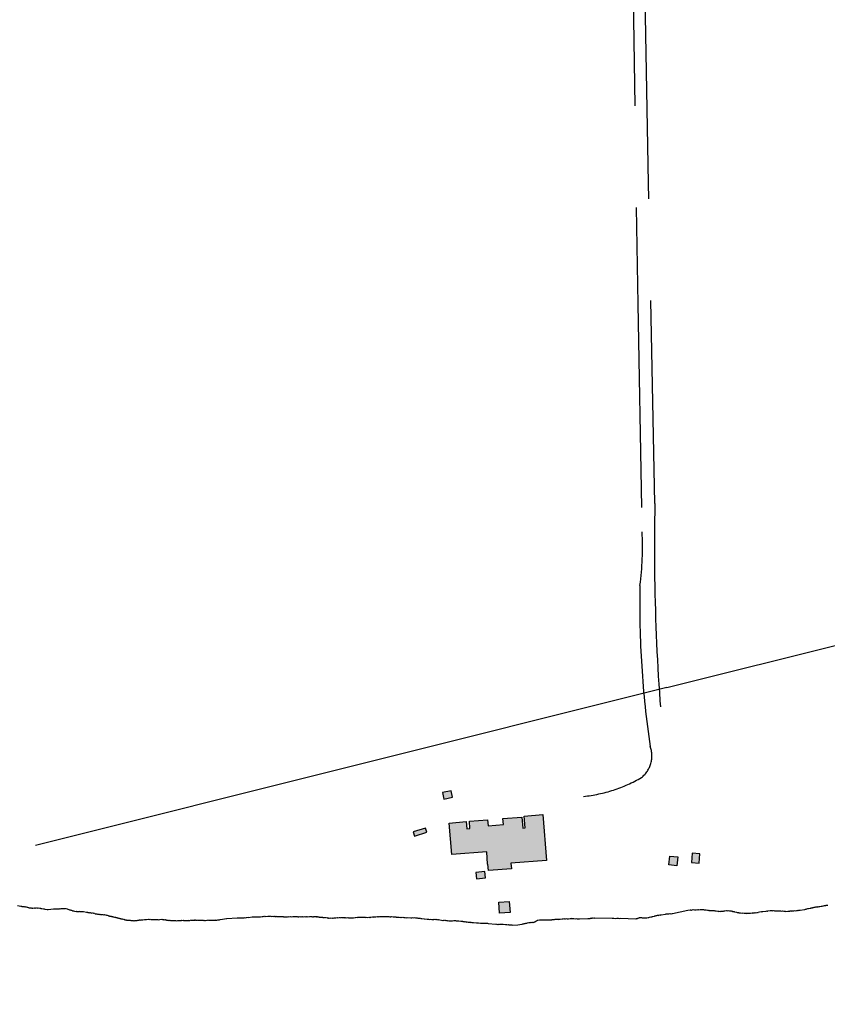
# Model space of a CAD drawing. Header units: feet. Extents: x 30669 to 99318, y 4696 to 26220.
# Tile 22 of 128: x 76495 to 77687, y 15022 to 16474. Entities that reach past the tile are written whole.
import ezdxf

# ---------------------------------------------------------------- set-up
doc = ezdxf.new("R2010")
doc.units = ezdxf.units.FT
doc.header["$LTSCALE"] = 600
doc.header["$MEASUREMENT"] = 0
doc.linetypes.add('DASHED', pattern=[0.75, 0.5, -0.25])
for name, color, linetype in [('ELB', 3, 'CONTINUOUS'), ('ELIST-H', 2, 'CONTINUOUS'), ('ELRGOV', 1, 'CONTINUOUS'), ('ELTWR', 2, 'CONTINUOUS'), ('ELYSU', 251, 'CONTINUOUS')]:
    doc.layers.add(name, color=color, linetype=linetype)

msp = doc.modelspace()

# ---------------------------------------------------------------- hatches: boundary and pattern name
at = {"layer": 'ELIST-H'}
h = msp.add_hatch(color=256, dxfattribs=at)
h.paths.add_polyline_path([(83696.7, 17255.1), (83730.8, 17349.1), (83791.9, 17326.9), (83757.8, 17233)])
h.paths.add_polyline_path([(84073.6, 16863.4), (84151.3, 16833.1), (84167.6, 16875), (84175.8, 16871.7), (84179.8, 16881.9), (84172, 16884.9), (84185, 16918.1), (84168.1, 16924.7), (84162.4, 16910.2), (84130.1, 16922.8), (84133.3, 16931), (84127, 16933.5), (84124, 16925.9), (84095.7, 16937), (84090.7, 16924.3), (84101, 16920.3), (84090.3, 16892.7), (84085.7, 16894.5)])
h.paths.add_polyline_path([(83984.7, 16933.6), (83973.5, 16913.5), (83982.2, 16908.7), (83976.3, 16898), (83967.4, 16903), (83956.6, 16883.7), (83927.5, 16899.9), (83930.3, 16905), (83927.6, 16906.5), (83931.3, 16913.1), (83933.6, 16911.8), (83937.9, 16919.6), (83926, 16926.2), (83934.9, 16942.2), (83946.3, 16935.9), (83950.4, 16943.2), (83966.4, 16934.3), (83970.4, 16941.5)])
h.paths.add_polyline_path([(82949.1, 16852.7), (83028.9, 16763.1), (83054.8, 16786.2), (83077, 16761.2), (83051, 16738.1), (83082.2, 16703.1), (83051.8, 16676), (82991.6, 16743.7), (82981.6, 16734.8), (82968.9, 16749.1), (82978.9, 16758.1), (82918.7, 16825.6)])
h.paths.add_polyline_path([(82997.6, 16522.8), (83226.6, 16325.9), (83221.5, 16320), (83228.8, 16313.8), (83233.3, 16319.1), (83448.1, 16134.7), (83493.2, 16187.2), (83285.7, 16365.5), (83302.2, 16384.7), (83280, 16403.8), (83263.8, 16385), (83085.6, 16538.1), (83094.5, 16548.5), (83080.6, 16560.5), (83071.6, 16549.9), (83056.1, 16563.2), (83022.6, 16524.1), (83008.8, 16535.9)])
h.paths.add_polyline_path([(83294.6, 16547.1), (83298, 16565.1), (83313.6, 16562.2), (83310.2, 16544.1)])
h.paths.add_polyline_path([(83178, 16738.3), (83189.1, 16746.2), (83192.4, 16741.6), (83181.3, 16733.6)])
h.paths.add_polyline_path([(82077.7, 19506.8), (82137.4, 19565.6), (82144.7, 19558.1), (82085, 19499.4)])
h.paths.add_polyline_path([(75798.9, 16442.6), (75795.6, 16436.2), (75801.8, 16433.1), (75805, 16439.5)])
h.paths.add_polyline_path([(75980.8, 16375.2), (75976.9, 16369.8), (75983.2, 16365.2), (75987.2, 16370.6)])
h.paths.add_polyline_path([(75728.5, 16024.6), (75714.3, 16023.8), (75714.6, 16017.8), (75728.9, 16018.6)])
h.paths.add_polyline_path([(75609.6, 16163.4), (75618.8, 16158.7), (75615.2, 16151.8), (75606, 16156.5)])
h.paths.add_polyline_path([(75721.9, 16067.5), (75717.7, 16058.4), (75709.7, 16062.1), (75713.9, 16071.3)])
h.paths.add_polyline_path([(75819.9, 16164.1), (75815.6, 16155.6), (75823.9, 16151.4), (75828.2, 16160)])
h.paths.add_polyline_path([(75790.3, 16204.3), (75787.2, 16195.4), (75796.4, 16192.2), (75799.5, 16201.1)])
h.paths.add_polyline_path([(75798.5, 16386.8), (75793.3, 16378.4), (75785.9, 16382.9), (75791, 16391.3)])
h.paths.add_polyline_path([(75810.4, 16382.4), (75804.6, 16374.5), (75799.5, 16378.2), (75805.3, 16386.1)])
h.paths.add_polyline_path([(75919.7, 16317), (75915.4, 16309.9), (75923.4, 16305.2), (75927.6, 16312.3)])
h.paths.add_polyline_path([(75987.6, 16227.8), (75997.1, 16218.9), (75989.9, 16211.1), (75980.3, 16220)])
h.paths.add_polyline_path([(76004.9, 16396.1), (76000.7, 16387), (76009.5, 16382.9), (76013.8, 16392)])
h.paths.add_polyline_path([(75906.4, 16446.8), (75900, 16437.4), (75906.5, 16432.9), (75913, 16442.4)])
h.paths.add_polyline_path([(75843.4, 16468.1), (75839.1, 16459), (75846.2, 16455.7), (75850.4, 16464.8)])
h.paths.add_polyline_path([(75897.8, 16717.1), (75916.3, 16707), (75908.2, 16692.1), (75889.7, 16702.2)])
h.paths.add_polyline_path([(75971.6, 16646.5), (75994.2, 16635.4), (75985.3, 16617.5), (75962.8, 16628.6)])
h.paths.add_polyline_path([(75857, 16533.3), (75842, 16509.6), (75837.6, 16512.3), (75831.4, 16502.5), (75837.6, 16498.6), (75829.3, 16485.5), (75854.2, 16469.8), (75866.3, 16489), (75868.5, 16487.6), (75877.4, 16501.8), (75872.3, 16505), (75880.7, 16518.3)])
h.paths.add_polyline_path([(75909.8, 16415.5), (75932.3, 16404.9), (75931.1, 16402.4), (75944.3, 16396.2), (75945.2, 16398.2), (75958.9, 16391.8), (75971, 16417.4), (75953.8, 16425.5), (75956.8, 16431.9), (75941.5, 16439.2), (75939.1, 16434.2), (75922.3, 16442.1)])
h.paths.add_polyline_path([(76010.9, 16366.9), (76034, 16353.9), (76032.3, 16350.8), (76044.1, 16344.1), (76046.4, 16348.2), (76059.7, 16340.7), (76074.5, 16366.9), (76053.9, 16378.5), (76055.8, 16381.8), (76041.9, 16389.6), (76039.2, 16384.8), (76025.4, 16392.6)])
h.paths.add_polyline_path([(75855.1, 16334.1), (75880, 16320.2), (75878, 16316.4), (75886.2, 16311.8), (75888.7, 16316.3), (75903.5, 16308), (75918.2, 16334.4), (75900.8, 16344), (75903, 16348), (75886.5, 16357.2), (75883.5, 16351.8), (75869.3, 16359.7)])
h.paths.add_polyline_path([(75777.8, 16378.5), (75765, 16353.7), (75759.6, 16356.5), (75754.5, 16346.4), (75760.8, 16343.2), (75753.2, 16328.4), (75777.9, 16315.7), (75787.6, 16334.7), (75792, 16332.4), (75799, 16346), (75792.8, 16349.2), (75801.6, 16366.2)])
h.paths.add_polyline_path([(75828.1, 16135.2), (75850.8, 16123), (75848.8, 16119.2), (75858.5, 16113.9), (75861.3, 16119.1), (75875.2, 16111.7), (75888.1, 16135.7), (75870.1, 16145.4), (75872.4, 16149.6), (75856.9, 16157.9), (75854.3, 16153.1), (75841.4, 16160)])
h.paths.add_polyline_path([(75724, 16212.4), (75749.1, 16199.4), (75746.7, 16194.8), (75758.9, 16188.5), (75761.3, 16193.1), (75772.1, 16187.5), (75785, 16212.3), (75769.1, 16220.5), (75771.5, 16225.1), (75755.4, 16233.4), (75753.6, 16229.8), (75737.4, 16238.2)])
h.paths.add_polyline_path([(75651.1, 16088.2), (75676, 16074.8), (75673.9, 16070.9), (75682.6, 16066.2), (75684.7, 16070.3), (75700, 16062.1), (75713.6, 16087.4), (75694.9, 16097.4), (75697.2, 16101.7), (75682, 16109.8), (75679.2, 16104.5), (75664.2, 16112.6)])
h.paths.add_polyline_path([(75635, 16222.9), (75621.5, 16197.7), (75618, 16199.6), (75613.4, 16191.1), (75617.4, 16188.9), (75608.7, 16172.6), (75633.4, 16159.3), (75643.6, 16178.4), (75647.2, 16176.4), (75655.3, 16191.5), (75650.7, 16194), (75659.2, 16209.9)])
h.paths.add_polyline_path([(77272.8, 15234), (77220.5, 15230), (77221.1, 15221.8), (77187.2, 15219.2), (77186.5, 15228.7), (77186.1, 15228.6), (77184.7, 15246.7), (77133.1, 15242.7), (77129.4, 15289.3), (77154.6, 15291.3), (77155.5, 15280.8), (77160, 15281.2), (77159.2, 15291.9), (77186, 15294), (77186.7, 15285.1), (77209.4, 15286.9), (77208.7, 15295.8), (77236.5, 15298), (77237.8, 15281.8), (77241.5, 15282.1), (77240.1, 15299.5), (77267.5, 15301.7)])
h.paths.add_polyline_path([(77218.1, 15173.6), (77219.2, 15157.2), (77203.5, 15156.1), (77202.4, 15172.6)])
h.paths.add_polyline_path([(77181.8, 15217.9), (77168.5, 15216.5), (77169.6, 15206.8), (77182.9, 15208.2)])
h.paths.add_polyline_path([(77094.4, 15281.7), (77076.1, 15276.1), (77078, 15270), (77096.3, 15275.6)])
h.paths.add_polyline_path([(77132.5, 15336.8), (77119.4, 15334.2), (77121.2, 15324.7), (77134.3, 15327.3)])
h.paths.add_polyline_path([(77466.7, 15239.3), (77465.4, 15226.2), (77453.6, 15227.4), (77455, 15240.6)])
h.paths.add_polyline_path([(77487.8, 15244.8), (77486.9, 15230.9), (77498.2, 15230.1), (77499.2, 15244)])
h.paths.add_polyline_path([(78791, 15623.1), (78811.2, 15584.8), (78783, 15569.9), (78762.8, 15608.2)])
h.paths.add_polyline_path([(78850, 15678.8), (78881.4, 15648.4), (78860.5, 15626.8), (78829.1, 15657.2)])
h.paths.add_polyline_path([(80144.9, 15735.8), (80087.1, 15740.2), (80089.7, 15773.5), (80147.5, 15769.1)])
h.paths.add_polyline_path([(79289.3, 15704.8), (79230.1, 15705.4), (79230.4, 15738.2), (79289.6, 15737.6)])
h.paths.add_polyline_path([(79410.5, 15736.8), (79353.5, 15734.3), (79355, 15699.5), (79412, 15702)])
h.paths.add_polyline_path([(79471.9, 15707.3), (79528.9, 15709.8), (79527.4, 15744.1), (79470.4, 15741.6)])
h.paths.add_polyline_path([(80351.3, 15618.5), (80411.9, 15617.1), (80411, 15578.6), (80396.7, 15578.9), (80396.9, 15587.4), (80361.6, 15588.3), (80361.5, 15581), (80350.4, 15581.2)])
h.paths.add_polyline_path([(80473.9, 15707.9), (80520.2, 15711), (80519.6, 15721), (80534.1, 15722), (80531.9, 15754.4), (80519.6, 15753.6), (80519.9, 15749.2), (80472.7, 15746.1), (80472.2, 15753.3), (80457.2, 15752.3), (80459.3, 15721.5), (80472.9, 15722.5)])
h.paths.add_polyline_path([(80745, 15760.7), (80790.1, 15745), (80782.1, 15722.2), (80737.1, 15737.9)])
h.paths.add_polyline_path([(80870.4, 15169.4), (80885.3, 15158.3), (80880.9, 15152.3), (80865.9, 15163.4)])
h.paths.add_polyline_path([(80822, 15755.5), (80815.8, 15744.8), (80825.3, 15739.3), (80831.5, 15750.1)])
h.paths.add_polyline_path([(80961.3, 15725.9), (80976.6, 15722.9), (80973.6, 15707.6), (80958.3, 15710.6)])
h.paths.add_polyline_path([(80901.8, 15736.5), (80923.6, 15727.8), (80915.9, 15708.6), (80894.1, 15717.3)])
h.paths.add_polyline_path([(80817.9, 15736.7), (80860.3, 15722.8), (80851.8, 15697), (80809.4, 15710.9)])
h.paths.add_polyline_path([(80843.1, 15830.5), (80891.5, 15815), (80883.9, 15791.3), (80835.5, 15806.8)])
h.paths.add_polyline_path([(81768.4, 12300.8), (81759.8, 12283.9), (81776.4, 12275.5), (81784.9, 12292.4)])
h.paths.add_polyline_path([(81721.7, 12323.9), (81712.9, 12309.2), (81728.9, 12299.6), (81737.8, 12314.2)])
h.paths.add_polyline_path([(81681.3, 12423.5), (81675.5, 12406.9), (81689.7, 12401.9), (81695.5, 12418.5)])
h.paths.add_polyline_path([(81401.4, 12322.5), (81398.4, 12308.7), (81413.3, 12305.4), (81416.4, 12319.2)])
h.paths.add_polyline_path([(81364.9, 12331.2), (81363.8, 12318.5), (81376, 12317.4), (81377.2, 12330.1)])
h.paths.add_polyline_path([(81068.4, 12516.7), (81091.1, 12508.5), (81086.3, 12495.3), (81063.6, 12503.5)])
h.paths.add_polyline_path([(80859.5, 12562.8), (80853.1, 12551.8), (80862.1, 12546.6), (80868.5, 12557.6)])
h.paths.add_polyline_path([(80840.5, 12555), (80850.5, 12550.4), (80845.7, 12540.1), (80835.7, 12544.6)])
h.paths.add_polyline_path([(80786.8, 12623.8), (80826.7, 12608.6), (80818.9, 12588.2), (80779, 12603.3)])
h.paths.add_polyline_path([(82058.7, 12271), (82047.2, 12260.7), (82055.4, 12251.5), (82066.9, 12261.8)])
h.paths.add_polyline_path([(82110.8, 12249.3), (82099.8, 12243.2), (82103.7, 12236), (82114.8, 12242.1)])
h.paths.add_polyline_path([(87066.2, 14169.4), (87086.8, 14184), (87105.3, 14157.8), (87084.6, 14143.2)])
h.paths.add_polyline_path([(87057.9, 14246.9), (87083.4, 14210.8), (87058.8, 14193.1), (87033.2, 14229.5)])
h.paths.add_polyline_path([(87024.6, 14137.2), (87043.6, 14151.1), (87056.5, 14133.3), (87037.6, 14117.8)])
h.paths.add_polyline_path([(88106.7, 14854.9), (88156.6, 14822), (88137, 14792.2), (88087.1, 14825.1)])
h.paths.add_polyline_path([(87139.7, 14129.1), (87121.9, 14116.8), (87112.1, 14130.9), (87129.9, 14143.3)])
h.paths.add_polyline_path([(89580.6, 14220.3), (89507, 14197.1), (89513.7, 14176.1), (89587.2, 14199.2)])
h.paths.add_polyline_path([(89044.6, 14633.8), (89029.2, 14582.3), (88996.9, 14588.9), (89012.7, 14645.3)])
h.paths.add_polyline_path([(89171.9, 14659.1), (89219.4, 14624.6), (89197.3, 14595.9), (89150, 14630.7)])
h.paths.add_polyline_path([(87876.2, 15218.6), (87801.8, 15213.5), (87802.2, 15226.5), (87877, 15233.2)])
h.paths.add_polyline_path([(87009.6, 14152.5), (87035.8, 14170.7), (87042.5, 14161.1), (87016.3, 14142.9)])
h.paths.add_polyline_path([(89590.1, 14119.7), (89604.3, 14140.6), (89623.3, 14127.8), (89617.4, 14119.1), (89615.2, 14120.5), (89607, 14108.3)])
h.paths.add_polyline_path([(83334.5, 9767.6), (83336.9, 9757.2), (83345.9, 9759.3), (83343.5, 9769.7)])
h.paths.add_polyline_path([(83301.9, 9743.3), (83314.2, 9755.6), (83322.5, 9747.3), (83310.3, 9735)])
h.paths.add_polyline_path([(83161, 9794.7), (83156.9, 9780.5), (83169.2, 9777), (83173.2, 9791.3)])
h.paths.add_polyline_path([(83229.1, 9818), (83245.5, 9806.8), (83236.3, 9793.2), (83219.9, 9804.3)])

# ---------------------------------------------------------------- linework, layer by layer
at = {"layer": 'ELB', "linetype": 'Continuous', "elevation": -54.7}
msp.add_lwpolyline([(77272.8, 15234), (77220.5, 15230), (77221.1, 15221.8), (77187.2, 15219.2), (77186.5, 15228.7), (77186.1, 15228.6), (77184.7, 15246.7), (77133.1, 15242.7), (77129.4, 15289.3), (77154.6, 15291.3), (77155.5, 15280.8), (77160, 15281.2), (77159.2, 15291.9), (77186, 15294), (77186.7, 15285.1), (77209.4, 15286.9), (77208.7, 15295.8), (77236.5, 15298), (77237.8, 15281.8), (77241.5, 15282.1), (77240.1, 15299.5), (77267.5, 15301.7)], close=True, dxfattribs=at)
at = {"layer": 'ELB', "linetype": 'Continuous'}
for points in [[(77132.5, 15336.8, -54.7), (77119.4, 15334.2, -54.7), (77121.2, 15324.7, -54.7), (77134.3, 15327.3, -54.7)], [(77094.4, 15281.7, -54.7), (77076.1, 15276.1, -54.7), (77078, 15270, -54.7), (77096.3, 15275.6, -54.7)], [(77466.7, 15239.3, -54.7), (77465.4, 15226.2, -54.7), (77453.6, 15227.4, -54.7), (77455, 15240.6, -54.7)], [(77487.8, 15244.8, -54.7), (77486.9, 15230.9, -54.7), (77498.2, 15230.1, -54.7), (77499.2, 15244, -54.7)], [(77181.8, 15217.9, -54.7), (77168.5, 15216.5, -54.7), (77169.6, 15206.8, -54.7), (77182.9, 15208.2, -54.7)], [(77218.1, 15173.6, -54.7), (77219.2, 15157.2, -54.7), (77203.5, 15156.1, -54.7), (77202.4, 15172.6, -54.7)]]:
    msp.add_3dface(points, dxfattribs=at)
at = {"layer": 'ELRGOV', "linetype": 'Continuous'}
for q in [(78719.7, 15806.7), (76518.8, 15256.2)]:
    msp.add_line((77450.4, 15489.2), q, dxfattribs=at)
at = {"layer": 'ELTWR', "elevation": -54.7}
msp.add_lwpolyline([(76492.1, 15167.5), (76497.3, 15166.6), (76497.9, 15166.7), (76498.5, 15166.2), (76499, 15166.3), (76499.9, 15166.2), (76500.2, 15165.9), (76500.8, 15166), (76501.3, 15166.1), (76502, 15165.6), (76503.6, 15165.9), (76504.2, 15165.4), (76504.8, 15165.5), (76506.5, 15165.2), (76506.8, 15165), (76508.6, 15164.7), (76508.9, 15164.4), (76511.5, 15164), (76512, 15164.1), (76512.7, 15163.6), (76512.9, 15163.9), (76513.5, 15164), (76513.8, 15163.8), (76514.3, 15163.9), (76514.6, 15163.6), (76516.8, 15164), (76517.7, 15163.8), (76518.3, 15163.9), (76519, 15164.3), (76519.9, 15164.1), (76520.2, 15163.9), (76520.8, 15164), (76521.6, 15163.8), (76522.7, 15164), (76525.3, 15163.6), (76525.9, 15163.6), (76526.5, 15163.2), (76527.4, 15163), (76527.9, 15163.1), (76530.6, 15162.7), (76531.4, 15162.5), (76532.3, 15162.4), (76532.6, 15162.1), (76536.1, 15161.5), (76537.2, 15161.7), (76537.5, 15161.5), (76541.3, 15162.1), (76545.2, 15162.6), (76546.1, 15162.5), (76547.7, 15162.7), (76548.6, 15162.6), (76550.8, 15162.9), (76551.6, 15162.8), (76552.7, 15162.9), (76553.6, 15162.8), (76554.2, 15162.9), (76554.9, 15163.3), (76555.3, 15163), (76556.1, 15162.9), (76556.9, 15163.3), (76557.5, 15163.4), (76558.3, 15163.2), (76558.9, 15163.3), (76559.7, 15163.2), (76560.3, 15163.3), (76561.2, 15163.1), (76561.7, 15163.2), (76562.3, 15163.3), (76562.6, 15163), (76563.1, 15163.1), (76563.4, 15162.9), (76564, 15163), (76565.7, 15162.7), (76566.4, 15162.2), (76568.1, 15161.9), (76568.7, 15161.4), (76569.6, 15161.3), (76570.1, 15161.4), (76570.8, 15160.9), (76572, 15160.5), (76572.8, 15160.4), (76573.5, 15159.9), (76574.6, 15159.5), (76576.4, 15159.2), (76576.9, 15159.3), (76578.7, 15159), (76579.2, 15159.1), (76579.5, 15158.9), (76580.4, 15158.7), (76582.1, 15159), (76582.9, 15158.8), (76583.5, 15158.9), (76584.6, 15159.1), (76584.9, 15158.8), (76585.4, 15158.9), (76586.3, 15158.8), (76586.9, 15158.9), (76588.6, 15158.6), (76589.7, 15158.7), (76594, 15158), (76594.3, 15157.7), (76594.9, 15157.8), (76595.8, 15157.7), (76596.1, 15157.4), (76596.6, 15157.5), (76597.5, 15157.4), (76598, 15157.5), (76598.7, 15157), (76599.8, 15157.2), (76600.6, 15157), (76601.3, 15156.5), (76602.4, 15156.7), (76602.7, 15156.5), (76603.2, 15156.6), (76603.6, 15156.3), (76603.8, 15156.6), (76604.1, 15156.4), (76604.7, 15156.5), (76605.3, 15156), (76605.8, 15156.1), (76606.8, 15155.4), (76607.3, 15155.5), (76607.7, 15155.3), (76608.2, 15155.3), (76609.1, 15155.2), (76609.4, 15155), (76609.9, 15155.1), (76610.3, 15154.8), (76611.4, 15155), (76611.7, 15154.8), (76612.2, 15154.8), (76612.5, 15154.6), (76613.1, 15154.7), (76613.4, 15154.5), (76614.5, 15154.6), (76614.8, 15154.4), (76615.4, 15154.5), (76615.7, 15154.2), (76616.2, 15154.3), (76616.8, 15154.4), (76617.1, 15154.2), (76617.7, 15154.3), (76618, 15154), (76618.5, 15154.1), (76618.9, 15153.9), (76620.5, 15154.1), (76621.1, 15153.7), (76621.7, 15153.7), (76622, 15153.5), (76622.6, 15153.6), (76623.4, 15153.4), (76623.7, 15153.2), (76624.3, 15153.3), (76626, 15153), (76626.7, 15152.5), (76627.5, 15152.4), (76627.8, 15152.1), (76628.7, 15152), (76629, 15151.8), (76629.6, 15151.8), (76630.4, 15151.7), (76630.8, 15151.5), (76631.3, 15151.5), (76631.6, 15151.3), (76632.2, 15151.4), (76632.8, 15150.9), (76633.4, 15151), (76633.7, 15150.8), (76635.4, 15150.5), (76636, 15150.6), (76636.3, 15150.3), (76637.1, 15150.2), (76637.5, 15150), (76638, 15150), (76638.3, 15149.8), (76638.9, 15149.9), (76639.5, 15149.4), (76640.1, 15149.5), (76640.4, 15149.3), (76641.2, 15149.1), (76641.6, 15148.9), (76642.1, 15149), (76642.4, 15148.7), (76643.3, 15148.6), (76643.6, 15148.4), (76644.2, 15148.4), (76644.8, 15148), (76645.3, 15148.1), (76646.2, 15147.9), (76646.5, 15147.7), (76647.4, 15147.5), (76647.9, 15147.6), (76648.6, 15147.1), (76649.1, 15147.2), (76649.4, 15147), (76650.3, 15146.8), (76650.6, 15146.6), (76651.5, 15146.5), (76652, 15146.5), (76652.4, 15146.3), (76653.2, 15146.2), (76653.8, 15146.2), (76654.1, 15146), (76655.2, 15146.2), (76655.5, 15145.9), (76656.1, 15146), (76656.9, 15145.9), (76657.5, 15146), (76658.4, 15145.8), (76659.2, 15145.7), (76659.5, 15145.4), (76660.4, 15145.3), (76661.5, 15145.5), (76662.4, 15145.3), (76662.9, 15145.4), (76663.2, 15145.2), (76664.9, 15145.4), (76665.2, 15145.2), (76666.3, 15145.3), (76666.9, 15145.4), (76668, 15145.6), (76668.8, 15145.4), (76669.6, 15145.8), (76670.7, 15146), (76671.6, 15145.9), (76672.4, 15146.3), (76672.9, 15146.3), (76673.8, 15146.2), (76674.6, 15146.6), (76675.4, 15146.4), (76676.5, 15146.6), (76677.1, 15146.7), (76679.8, 15147.1), (76680.7, 15147), (76681.8, 15147.1), (76682.7, 15147), (76685.4, 15147.4), (76685.7, 15147.2), (76686.6, 15147), (76688.2, 15147.3), (76688.9, 15146.8), (76691.1, 15147.1), (76691.4, 15146.9), (76691.9, 15147), (76692.8, 15146.8), (76693.9, 15147), (76694.2, 15146.8), (76696.4, 15147.1), (76696.7, 15146.9), (76697.8, 15147), (76698.7, 15146.9), (76699.3, 15147), (76699.6, 15146.7), (76701.8, 15147.1), (76702.1, 15146.8), (76705.4, 15147.4), (76706, 15146.9), (76707.7, 15147.1), (76708.3, 15146.7), (76709.4, 15146.8), (76709.7, 15146.6), (76710.3, 15146.7), (76710.8, 15146.8), (76711.2, 15146.5), (76711.7, 15146.6), (76712.3, 15146.2), (76712.9, 15146.2), (76713.8, 15146.1), (76714.3, 15146.2), (76714.9, 15145.7), (76716, 15145.9), (76716.4, 15145.6), (76717.5, 15145.8), (76717.8, 15145.6), (76718.9, 15145.7), (76719.2, 15145.5), (76719.7, 15145.6), (76720.6, 15145.4), (76722.3, 15145.7), (76723.1, 15145.5), (76723.4, 15145.3), (76725.1, 15145.6), (76725.4, 15145.3), (76725.6, 15145.6), (76726.3, 15145.2), (76728.5, 15145.5), (76728.8, 15145.3), (76730.4, 15145.5), (76730.8, 15145.3), (76731, 15145.6), (76731.5, 15145.7), (76731.9, 15145.5), (76733, 15145.6), (76733.5, 15145.7), (76734.1, 15145.8), (76734.9, 15145.7), (76736.6, 15145.9), (76737.2, 15145.4), (76738.3, 15145.6), (76739.2, 15145.5), (76739.7, 15145.5), (76740, 15145.3), (76741.7, 15145.6), (76742, 15145.3), (76743.7, 15145.6), (76744, 15145.3), (76744.5, 15145.4), (76744.8, 15145.7), (76745.1, 15145.5), (76745.3, 15145.8), (76745.6, 15145.6), (76746.2, 15145.7), (76746.5, 15145.4), (76746.7, 15145.8), (76747, 15145.5), (76747.3, 15145.8), (76747.6, 15145.6), (76747.8, 15145.9), (76748.1, 15145.7), (76748.4, 15146), (76748.7, 15145.8), (76750.3, 15146), (76750.7, 15145.8), (76750.9, 15146.1), (76751.2, 15145.9), (76751.4, 15146.2), (76751.8, 15146), (76752.3, 15146.1), (76752.5, 15146.4), (76752.9, 15146.1), (76753.4, 15146.2), (76753.7, 15146), (76754, 15146.3), (76754.5, 15146.4), (76755.1, 15145.9), (76756.2, 15146.1), (76756.6, 15145.9), (76757.1, 15145.9), (76757.4, 15145.7), (76757.7, 15146), (76758, 15145.8), (76758.2, 15146.1), (76758.5, 15145.9), (76759.1, 15146), (76759.6, 15146), (76759.9, 15145.8), (76760.2, 15146.1), (76760.7, 15146.2), (76761, 15146), (76761.6, 15146.1), (76761.9, 15145.8), (76762.1, 15146.1), (76762.5, 15145.9), (76764.1, 15146.2), (76764.4, 15145.9), (76765, 15146), (76765.3, 15145.8), (76765.9, 15145.9), (76766.2, 15145.6), (76767.8, 15145.9), (76768.1, 15145.6), (76768.7, 15145.7), (76769.6, 15145.6), (76771.8, 15145.9), (76772.1, 15145.7), (76772.6, 15145.8), (76773.2, 15145.8), (76773.7, 15145.9), (76774, 15145.7), (76774.6, 15145.8), (76774.8, 15146.1), (76775.4, 15146.2), (76775.7, 15146), (76776.8, 15146.1), (76777.1, 15145.9), (76778.2, 15146.1), (76778.5, 15145.8), (76779.6, 15146), (76780.2, 15146.1), (76780.5, 15145.8), (76781, 15145.9), (76781.3, 15146.2), (76781.6, 15146), (76782.7, 15146.2), (76783, 15145.9), (76784.7, 15146.2), (76785, 15146), (76785.2, 15146.3), (76785.5, 15146), (76786.1, 15146.1), (76786.6, 15146.2), (76787.7, 15146.4), (76788, 15146.1), (76788.3, 15146.5), (76788.8, 15146.5), (76789.1, 15146.3), (76789.4, 15146.6), (76789.9, 15146.7), (76790.2, 15146.5), (76790.5, 15146.8), (76790.8, 15146.6), (76791, 15146.9), (76791.3, 15146.6), (76791.6, 15147), (76800.6, 15148.6), (76801.2, 15148.2), (76816.3, 15149.3), (76816.6, 15149.1), (76816.8, 15149.4), (76817.9, 15149.6), (76818.2, 15149.3), (76819.9, 15149.6), (76820.2, 15149.4), (76820.7, 15149.4), (76821.3, 15149.5), (76821.6, 15149.3), (76822.7, 15149.5), (76823.6, 15149.3), (76825.8, 15149.6), (76826.6, 15149.5), (76828.3, 15149.7), (76829.2, 15149.6), (76830.3, 15149.8), (76833, 15150.2), (76833.3, 15149.9), (76838.3, 15150.7), (76838.8, 15150.8), (76839.9, 15150.9), (76840.3, 15150.7), (76841.4, 15150.9), (76842.2, 15150.7), (76843.3, 15150.9), (76843.6, 15150.7), (76845.8, 15151), (76846.2, 15150.8), (76847.3, 15150.9), (76847.6, 15150.7), (76850.3, 15151.1), (76850.6, 15150.9), (76853.4, 15151.3), (76854.3, 15151.2), (76854.8, 15151.2), (76855, 15151.6), (76856.1, 15151.7), (76857, 15151.6), (76857.6, 15151.7), (76858.4, 15151.5), (76861.7, 15152), (76862.6, 15151.9), (76863.7, 15152), (76864.6, 15151.9), (76865.1, 15152), (76865.4, 15151.7), (76866.3, 15151.6), (76866.8, 15151.7), (76867.7, 15151.5), (76868.8, 15151.7), (76869.7, 15151.5), (76871.3, 15151.8), (76872.2, 15151.6), (76872.5, 15151.4), (76873.6, 15151.6), (76874.2, 15151.7), (76874.5, 15151.4), (76875.3, 15151.3), (76876.4, 15151.4), (76877.3, 15151.3), (76878.4, 15151.5), (76879.3, 15151.3), (76881.5, 15151.6), (76881.8, 15151.4), (76882.3, 15151.5), (76882.7, 15151.3), (76883.8, 15151.4), (76884.1, 15151.2), (76884.6, 15151.3), (76884.9, 15151), (76885.8, 15150.9), (76886.4, 15151), (76887.2, 15150.8), (76888.3, 15151), (76889.2, 15150.9), (76890.9, 15151.1), (76892, 15151.3), (76892.3, 15151), (76894.5, 15151.4), (76896.2, 15151.1), (76898.4, 15151.4), (76898.7, 15151.2), (76899, 15151.5), (76899.3, 15151.3), (76900.4, 15151.4), (76900.7, 15151.2), (76901.8, 15151.4), (76902.7, 15151.2), (76903.8, 15151.4), (76904.6, 15151.2), (76904.9, 15151), (76906, 15151.2), (76906.4, 15150.9), (76906.9, 15151), (76907.5, 15151.1), (76908.6, 15151.3), (76909.4, 15151.1), (76910.5, 15151.3), (76910.8, 15151), (76911.9, 15151.2), (76912.8, 15151.1), (76913.9, 15151.2), (76914.8, 15151.1), (76915.9, 15151.3), (76916.7, 15151.1), (76917.8, 15151.3), (76918.2, 15151), (76919.8, 15151.3), (76920.4, 15150.8), (76923.2, 15151.2), (76923.5, 15151), (76923.7, 15151.3), (76924.1, 15151.1), (76924.6, 15151.2), (76926.8, 15151.5), (76927.4, 15151), (76928, 15151.1), (76928.9, 15151), (76929.6, 15151.4), (76930.5, 15151.2), (76931.1, 15151.3), (76931.9, 15151.2), (76932.5, 15151.2), (76932.8, 15151), (76933.3, 15151.1), (76933.9, 15151.2), (76934.4, 15151.3), (76934.8, 15151), (76935.6, 15150.9), (76936.2, 15151), (76936.5, 15150.7), (76937, 15150.8), (76937.4, 15150.6), (76938.2, 15150.4), (76939.3, 15150.6), (76939.6, 15150.4), (76940.8, 15150.5), (76941.1, 15150.3), (76941.6, 15150.4), (76942.2, 15150.5), (76942.8, 15150), (76943.4, 15150.1), (76943.7, 15149.9), (76944.2, 15149.9), (76944.5, 15149.7), (76944.8, 15150), (76945.4, 15149.6), (76945.6, 15149.9), (76946, 15149.6), (76946.2, 15150), (76946.5, 15149.7), (76946.7, 15150), (76947.4, 15149.6), (76947.6, 15149.9), (76948.2, 15149.4), (76948.5, 15149.7), (76949.1, 15149.3), (76949.3, 15149.6), (76949.7, 15149.4), (76950.2, 15149.4), (76950.5, 15149.2), (76951.4, 15149.1), (76951.9, 15149.1), (76952.3, 15148.9), (76954.5, 15149.2), (76954.8, 15149), (76957, 15149.3), (76957.3, 15149.1), (76958.2, 15149), (76959.8, 15149.2), (76960.4, 15149.3), (76961.5, 15149.5), (76961.8, 15149.2), (76964.5, 15149.7), (76964.8, 15149.4), (76967, 15149.8), (76967.4, 15149.5), (76967.6, 15149.8), (76967.9, 15149.6), (76968.5, 15149.7), (76968.8, 15149.5), (76969, 15149.8), (76969.3, 15149.5), (76969.6, 15149.9), (76969.9, 15149.6), (76970.4, 15149.7), (76970.7, 15150), (76971, 15149.8), (76971.2, 15150.1), (76971.5, 15149.9), (76972.1, 15150), (76972.4, 15149.7), (76972.9, 15149.8), (76974, 15150), (76974.4, 15149.7), (76974.9, 15149.8), (76975.2, 15149.6), (76976.3, 15149.8), (76976.6, 15149.5), (76977.2, 15149.6), (76977.5, 15149.4), (76979.7, 15149.7), (76980.6, 15149.6), (76980.9, 15149.3), (76982, 15149.5), (76982.9, 15149.4), (76984, 15149.5), (76984.3, 15149.3), (76985.9, 15149.5), (76986.2, 15149.3), (76987.9, 15149.6), (76988.2, 15149.3), (76990.4, 15149.7), (76990.7, 15149.4), (76991, 15149.7), (76993.7, 15150.2), (76994.6, 15150), (76995.7, 15150.2), (76996.8, 15150.3), (76997.7, 15150.2), (77000.4, 15150.6), (77000.7, 15150.4), (77001.3, 15150.5), (77001.6, 15150.2), (77003.8, 15150.6), (77004.7, 15150.4), (77005, 15150.2), (77005.8, 15150), (77006.6, 15150.4), (77009.2, 15150), (77010.9, 15150.2), (77011.7, 15150.1), (77012.3, 15150.2), (77013.2, 15150), (77013.9, 15150.4), (77016.1, 15150.8), (77017, 15150.6), (77017.8, 15151), (77018.7, 15150.9), (77020.3, 15151.1), (77021.2, 15151), (77022.8, 15151.2), (77023.7, 15151.1), (77024.8, 15151.2), (77025.7, 15151.1), (77026.8, 15151.3), (77027.3, 15151.3), (77029, 15151.6), (77029.8, 15151.4), (77030.9, 15151.6), (77031.8, 15151.5), (77032.3, 15151.5), (77033.2, 15151.4), (77034.9, 15151.6), (77035.2, 15151.4), (77036, 15151.3), (77036.6, 15151.3), (77037.1, 15151.4), (77038, 15151.3), (77039.7, 15151.5), (77040, 15151.3), (77040.8, 15151.1), (77041.9, 15151.3), (77042.3, 15151.1), (77043.1, 15150.9), (77044.8, 15151.2), (77046.5, 15150.9), (77047.6, 15151), (77048.5, 15150.9), (77049, 15151), (77050.8, 15150.7), (77051.1, 15150.5), (77052, 15150.3), (77053.6, 15150.6), (77054.5, 15150.4), (77055.6, 15150.6), (77058.2, 15150.1), (77058.7, 15150.2), (77059.6, 15150.1), (77060.7, 15150.2), (77062.4, 15149.9), (77063.5, 15150.1), (77063.8, 15149.9), (77064.4, 15149.9), (77066.1, 15149.6), (77067.2, 15149.8), (77072.9, 15149.6), (77074.3, 15149.5), (77075.1, 15149.9), (77076.8, 15149.6), (77077.9, 15149.8), (77079.7, 15149.5), (77081.1, 15149.4), (77081.9, 15149.2), (77083.1, 15148.9), (77084.2, 15149), (77086, 15148.7), (77086.5, 15148.8), (77086.8, 15148.6), (77087.4, 15148.7), (77087.7, 15148.4), (77088.2, 15148.5), (77088.6, 15148.3), (77089.1, 15148.4), (77092.6, 15147.8), (77093.1, 15147.8), (77096.6, 15147.2), (77097.7, 15147.4), (77098.6, 15147.3), (77099.8, 15146.9), (77102, 15147.2), (77103.7, 15146.9), (77104.2, 15147), (77105.1, 15146.9), (77105.7, 15146.9), (77106.5, 15146.8), (77107.3, 15147.2), (77109, 15146.9), (77109.8, 15147.3), (77110.7, 15147.1), (77111.6, 15147), (77113.3, 15146.7), (77113.8, 15146.8), (77119.9, 15145.7), (77121, 15145.9), (77121.3, 15145.7), (77122.4, 15145.8), (77123.3, 15145.7), (77123.8, 15145.8), (77125.6, 15145.5), (77126.1, 15145.6), (77126.8, 15145.1), (77127.9, 15145.3), (77128.7, 15145.1), (77129.3, 15145.2), (77130.1, 15145), (77130.7, 15145.1), (77131.6, 15145), (77132.1, 15145.1), (77133, 15144.9), (77133.5, 15145), (77134.1, 15145.1), (77136.3, 15145.4), (77137.1, 15145.3), (77138.8, 15145.5), (77139.4, 15145), (77140.5, 15145.2), (77141.4, 15145.1), (77141.9, 15145.1), (77142.8, 15145), (77143.7, 15144.8), (77146.3, 15144.4), (77146.8, 15144.5), (77147.7, 15144.3), (77148.3, 15144.4), (77149.1, 15144.3), (77149.4, 15144), (77150.3, 15143.9), (77150.9, 15144), (77152.6, 15143.7), (77153.1, 15143.8), (77153.8, 15143.3), (77154.3, 15143.4), (77155.2, 15143.2), (77155.7, 15143.3), (77157.5, 15143), (77158, 15143.1), (77159.8, 15142.8), (77160.3, 15142.9), (77161.2, 15142.7), (77161.7, 15142.8), (77162.6, 15142.7), (77162.9, 15142.4), (77163.5, 15142.5), (77164.3, 15142.4), (77165.4, 15142.5), (77169.8, 15141.8), (77170.5, 15142.2), (77172.3, 15141.9), (77172.8, 15142), (77175.4, 15141.5), (77176, 15141.6), (77176.8, 15141.5), (77177.4, 15141.5), (77177.9, 15141.6), (77179.7, 15141.3), (77181.9, 15141.7), (77183.6, 15141.4), (77185.3, 15141.6), (77185.6, 15141.4), (77186.1, 15141.5), (77186.8, 15141), (77198.2, 15139.9), (77198.7, 15140), (77199.1, 15139.8), (77199.3, 15140.1), (77199.9, 15139.6), (77200.2, 15139.9), (77200.5, 15139.7), (77202.1, 15140), (77202.4, 15139.7), (77203.5, 15139.9), (77203.9, 15139.7), (77204.1, 15140), (77205.2, 15140.1), (77206.1, 15140), (77207.7, 15140.2), (77208, 15140), (77209.1, 15140.2), (77212.6, 15139.6), (77213.1, 15139.7), (77214, 15139.5), (77214.6, 15139.6), (77216.3, 15139.3), (77217.1, 15139.7), (77217.7, 15139.2), (77218.6, 15139.1), (77219.7, 15139.3), (77220, 15139), (77220.5, 15139.1), (77220.9, 15138.9), (77222, 15139), (77222.3, 15138.8), (77230.7, 15139), (77236.7, 15139.9), (77237, 15140.2), (77238.1, 15140.4), (77239.2, 15140.5), (77240, 15140.9), (77241.6, 15141.2), (77242.4, 15141.6), (77242.9, 15141.7), (77243.3, 15141.4), (77244.4, 15141.6), (77244.6, 15141.9), (77246.8, 15142.3), (77247.9, 15142.4), (77248.8, 15142.3), (77249.5, 15142.7), (77250.1, 15142.8), (77251, 15142.6), (77252.1, 15142.8), (77252.9, 15142.6), (77253.5, 15142.7), (77254.3, 15143.1), (77254.8, 15143.2), (77255.1, 15143.5), (77256.2, 15143.7), (77256.4, 15144), (77256.9, 15144.1), (77257.4, 15144.7), (77258, 15144.8), (77258.2, 15145.1), (77258.7, 15145.2), (77259.2, 15145.8), (77259.7, 15145.9), (77260, 15146.2), (77262.7, 15146.7), (77280.2, 15146.5), (77280.8, 15146.6), (77281.5, 15147), (77282.4, 15146.8), (77283, 15146.9), (77283.8, 15146.8), (77284.9, 15146.9), (77285.7, 15147.3), (77286.6, 15147.2), (77287.7, 15147.4), (77288.5, 15147.2), (77289.1, 15147.3), (77290, 15147.1), (77290.7, 15147.5), (77291.6, 15147.4), (77292.2, 15147.5), (77293, 15147.3), (77296.3, 15147.8), (77297.2, 15147.7), (77297.7, 15147.8), (77298.5, 15148.2), (77299.4, 15148), (77299.9, 15148.1), (77300.8, 15147.9), (77302.5, 15148.2), (77303.3, 15148), (77303.9, 15148.1), (77305.6, 15147.8), (77307.8, 15148.2), (77308, 15148.5), (77308.4, 15148.3), (77309.5, 15148.4), (77309.7, 15148.7), (77310, 15148.5), (77310.6, 15148.6), (77312.3, 15148.3), (77313.4, 15148.5), (77316, 15148), (77317.1, 15148.2), (77318, 15148), (77318.5, 15148.1), (77320.3, 15147.8), (77320.8, 15147.9), (77321.7, 15147.7), (77333.9, 15148.5), (77334.8, 15148.3), (77335.9, 15148.5), (77336.8, 15148.4), (77337.3, 15148.4), (77338.1, 15148.8), (77339, 15148.7), (77339.8, 15149.1), (77340.3, 15149.2), (77341.2, 15149), (77342, 15149.4), (77343.7, 15149.1), (77344.5, 15149.5), (77369.9, 15148.9), (77370.8, 15148.7), (77372.4, 15149), (77375, 15148.6), (77376.7, 15148.8), (77377.5, 15148.7), (77378.6, 15148.8), (77380.4, 15148.5), (77382, 15148.8), (77404.9, 15148), (77405.5, 15148.1), (77405.7, 15148.4), (77406.3, 15148.5), (77406.6, 15148.3), (77407.1, 15148.4), (77407.4, 15148.7), (77407.9, 15148.8), (77408.1, 15149.1), (77409.2, 15149.3), (77409.5, 15149.6), (77409.8, 15149.3), (77410, 15149.7), (77410.6, 15149.7), (77411.1, 15149.8), (77411.7, 15149.9), (77412.5, 15149.8), (77413.1, 15149.8), (77414.3, 15149.5), (77415.1, 15149.3), (77415.7, 15149.4), (77416.6, 15149.2), (77418.2, 15149.5), (77418.5, 15149.3), (77420.2, 15149.5), (77421, 15149.4), (77423.2, 15149.7), (77423.5, 15150), (77424, 15150.1), (77424.8, 15150.5), (77426.5, 15150.8), (77427.3, 15150.6), (77428.1, 15151), (77429.2, 15151.2), (77430, 15151.6), (77432.2, 15151.9), (77433, 15152.3), (77434.1, 15152.5), (77434.9, 15152.9), (77436, 15153), (77436.7, 15153.4), (77437.3, 15153.5), (77437.9, 15153.1), (77438.7, 15153.5), (77439.8, 15153.6), (77440.7, 15153.5), (77441.2, 15153.6), (77442, 15154), (77448.6, 15155), (77449.7, 15155.1), (77450.8, 15155.3), (77451.7, 15155.2), (77452.8, 15155.3), (77453.7, 15155.2), (77454.4, 15155.6), (77455.3, 15155.4), (77457, 15155.7), (77457.8, 15155.5), (77458.9, 15155.7), (77481.5, 15160.5), (77484.8, 15161.1), (77485.7, 15160.9), (77486.3, 15161), (77486.6, 15160.8), (77487.1, 15160.8), (77487.9, 15161.2), (77489.6, 15161.5), (77491.3, 15161.2), (77492.4, 15161.4), (77493.8, 15161.3), (77494.9, 15161.5), (77496.3, 15161.4), (77497.4, 15161.6), (77497.7, 15161.3), (77499.9, 15161.7), (77500.8, 15161.5), (77501.9, 15161.7), (77502.8, 15161.5), (77503.3, 15161.6), (77504.2, 15161.5), (77504.7, 15161.5), (77505.6, 15161.4), (77505.9, 15161.2), (77506.5, 15161.2), (77506.8, 15161), (77507.3, 15161.1), (77508.2, 15161), (77508.8, 15161), (77510.5, 15160.7), (77511, 15160.8), (77511.7, 15160.4), (77512.8, 15160.5), (77513.1, 15160.3), (77513.7, 15160.4), (77514, 15160.1), (77515.1, 15160.3), (77515.4, 15160.1), (77515.9, 15160.2), (77516.3, 15159.9), (77516.5, 15160.2), (77517, 15160.3), (77517.9, 15160.2), (77519.6, 15160.4), (77520.4, 15160.3), (77521.6, 15159.9), (77522.5, 15159.7), (77523.3, 15159.6), (77525.9, 15159.1), (77526.5, 15159.2), (77526.8, 15159), (77527.9, 15159.2), (77529.6, 15158.9), (77530.4, 15159.3), (77531.3, 15159.1), (77531.8, 15159.2), (77532.7, 15159.1), (77533.3, 15159.1), (77534.4, 15159.3), (77535.1, 15159.7), (77536, 15159.6), (77538.8, 15160), (77539.6, 15159.8), (77541.3, 15160.1), (77543, 15159.8), (77544.1, 15159.9), (77544.7, 15159.5), (77545.3, 15159.6), (77546.2, 15159.4), (77546.7, 15159.5), (77547.3, 15159), (77549.9, 15158.6), (77550.6, 15158.1), (77553.2, 15157.7), (77554.4, 15157.3), (77555.2, 15157.1), (77555.8, 15157.2), (77556.6, 15157.1), (77557, 15156.8), (77557.8, 15156.7), (77559.5, 15156.9), (77562.1, 15156.5), (77563.2, 15156.7), (77564.9, 15156.4), (77565.5, 15156.4), (77566.3, 15156.3), (77567.4, 15156.5), (77568.1, 15156), (77568.9, 15156.4), (77569.7, 15156.2), (77571.4, 15156.5), (77572.2, 15156.3), (77573.3, 15156.5), (77574.2, 15156.4), (77576.4, 15156.7), (77577.3, 15156.5), (77578.1, 15157), (77578.9, 15156.8), (77580, 15157), (77580.6, 15157.1), (77580.9, 15156.8), (77583.6, 15157.2), (77584, 15157), (77584.2, 15157.3), (77585.3, 15157.5), (77585.5, 15157.8), (77587.2, 15158.1), (77590.5, 15158.6), (77590.8, 15158.3), (77591.6, 15158.7), (77592.1, 15158.8), (77592.4, 15158.6), (77596.8, 15159.2), (77597.4, 15159.3), (77598.5, 15159.5), (77598.8, 15159.3), (77599.4, 15159.3), (77599.6, 15159.7), (77602.9, 15160.2), (77603.8, 15160), (77604.9, 15160.2), (77605.7, 15160), (77606.3, 15160.1), (77606.6, 15159.9), (77608.2, 15160.1), (77608.6, 15159.9), (77609.1, 15160), (77609.4, 15159.8), (77610.5, 15159.9), (77611.4, 15159.8), (77611.9, 15159.9), (77612.8, 15159.7), (77613.4, 15159.8), (77614.2, 15159.6), (77615.9, 15159.9), (77616.7, 15159.7), (77617.8, 15159.9), (77618.2, 15159.7), (77619.9, 15159.4), (77621.5, 15159.6), (77623.3, 15159.3), (77623.8, 15159.4), (77624.7, 15159.3), (77625.3, 15159.4), (77625.9, 15158.9), (77629.2, 15159.4), (77630.1, 15159.2), (77631.2, 15159.4), (77631.5, 15159.2), (77632, 15159.3), (77632.8, 15159.7), (77633.7, 15159.5), (77634.5, 15159.4), (77635.3, 15159.8), (77635.9, 15159.8), (77636.2, 15159.6), (77637.3, 15159.8), (77638.2, 15159.6), (77638.9, 15160), (77639.8, 15159.9), (77642, 15160.2), (77642.9, 15160.1), (77643.4, 15160.1), (77644.2, 15160.5), (77645.1, 15160.4), (77645.9, 15160.8), (77646.4, 15160.9), (77647.3, 15160.7), (77653.9, 15161.7), (77654.4, 15161.8), (77655.2, 15162.2), (77656.3, 15162.4), (77657.1, 15162.8), (77658.7, 15163), (77659.5, 15163.4), (77662.3, 15163.9), (77662.6, 15163.6), (77663.1, 15163.7), (77663.4, 15164), (77665.6, 15164.4), (77665.8, 15164.7), (77666.7, 15164.5), (77667.2, 15164.6), (77668, 15165), (77669.7, 15165.3), (77670.4, 15165.7), (77671.3, 15165.5), (77672.4, 15165.7), (77673.3, 15165.5), (77674.1, 15165.9), (77674.9, 15165.8), (77675.7, 15166.2), (77676.6, 15166), (77679.3, 15166.5), (77680.1, 15166.9), (77681, 15166.7), (77681.8, 15167.1), (77683.4, 15167.4), (77684.2, 15167.8), (77685.1, 15167.6), (77685.8, 15168), (77688, 15168.3)], dxfattribs=at)
at = {"layer": 'ELYSU', "linetype": 'DASHED'}
for p, q in [((77423.7, 16233.3, -54.7), (77416, 16661, -54.7)), ((77398.7, 16647.4, -54.7), (77407.6, 16054.7, -54.7)), ((77433, 15760.5, -54.7), (77423.7, 16233.3, -54.7)), ((77407.6, 16054.7, -54.7), (77414, 15718.8, -54.7))]:
    msp.add_line(p, q, dxfattribs=at)
for centre, radius, start, end in [((80594.8, 15696.4, -54.7), 3162.5, 178.8392, 185.8675), ((77017.6, 15694.7, -54.7), 397.1, 352.0078, 3.4742), ((78845.7, 15611.2, -54.7), 1435.1, 178.8705, 188.3708), ((77387.8, 15388.2, -54.7), 40.7, 308.6828, 20.2978), ((77304.6, 15544, -54.7), 216.7, 276.1092, 300.0708)]:
    msp.add_arc(centre, radius, start, end, dxfattribs=at)

doc.saveas('drawing.dxf')
